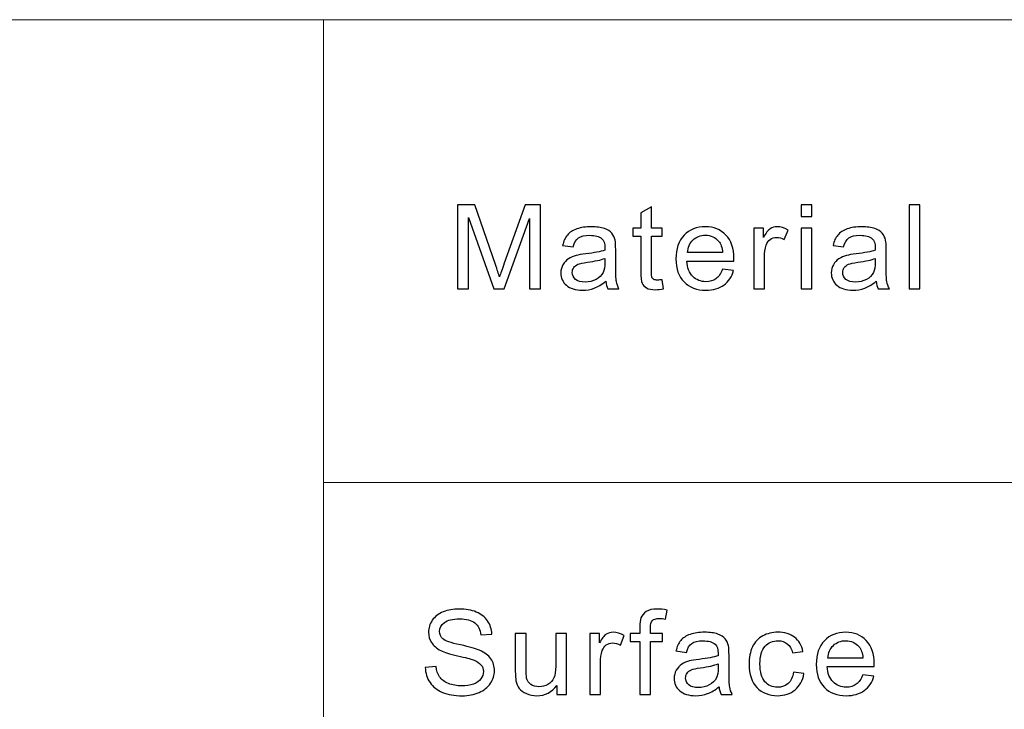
# Model space of a CAD drawing. Header units: millimetres. Extents: x -594 to 595, y -419 to 422.
# Tile 103 of 124: x 249 to 291, y -284 to -255. Entities that reach past the tile are written whole.
import ezdxf

# ---------------------------------------------------------------- set-up
doc = ezdxf.new("R2010")
doc.units = ezdxf.units.MM
doc.header["$MEASUREMENT"] = 0
doc.layers.add('layer 1', color=7, linetype='Continuous')

msp = doc.modelspace()

# ---------------------------------------------------------------- linework, layer by layer
at = {"layer": 'layer 1', "color": 5, "lineweight": 9}
msp.add_open_spline([(151.5964, -254.9936), (151.5964, -254.9936), (568.1284, -254.9936), (568.1284, -254.9936)], degree=3, dxfattribs=at)
at = {"layer": 'layer 1', "lineweight": 9}
for points in [[(262.4168, -254.9936), (262.4168, -254.9936), (262.4168, -392.7155), (262.4168, -392.7155)], [(262.4168, -274.6682), (262.4168, -274.6682), (384.7014, -274.6682), (384.7014, -274.6682)]]:
    msp.add_open_spline(points, degree=3, dxfattribs=at)
at = {"layer": 'layer 1', "color": 250}
for points, knots in [([(268.112, -266.4367), (268.112, -266.4367), (268.112, -262.8675), (268.112, -262.8675), (268.112, -262.8675), (268.112, -262.8675), (268.8469, -262.8675), (268.8469, -262.8675), (268.8469, -262.8675), (268.8469, -262.8675), (269.7233, -265.394), (269.7233, -265.394), (269.7233, -265.394), (269.8044, -265.6291), (269.8631, -265.8053), (269.9002, -265.9224), (269.9002, -265.9224), (269.9425, -265.7928), (270.0088, -265.6017), (270.0986, -265.35), (270.0986, -265.35), (270.0986, -265.35), (270.9906, -262.8675), (270.9906, -262.8675), (270.9906, -262.8675), (270.9906, -262.8675), (271.6471, -262.8675), (271.6471, -262.8675), (271.6471, -262.8675), (271.6471, -262.8675), (271.6471, -266.4367), (271.6471, -266.4367), (271.6471, -266.4367), (271.6471, -266.4367), (271.176, -266.4367), (271.176, -266.4367), (271.176, -266.4367), (271.176, -266.4367), (271.176, -263.4507), (271.176, -263.4507), (271.176, -263.4507), (271.176, -263.4507), (270.0943, -266.4367), (270.0943, -266.4367), (270.0943, -266.4367), (270.0943, -266.4367), (269.6526, -266.4367), (269.6526, -266.4367), (269.6526, -266.4367), (269.6526, -266.4367), (268.5829, -263.3959), (268.5829, -263.3959), (268.5829, -263.3959), (268.5829, -263.3959), (268.5829, -266.4367), (268.5829, -266.4367), (268.5829, -266.4367), (268.5829, -266.4367), (268.112, -266.4367), (268.112, -266.4367)], [0, 0, 0, 0, 0.0625, 0.0625, 0.0625, 0.0625, 0.125, 0.125, 0.125, 0.125, 0.1875, 0.1875, 0.1875, 0.1875, 0.25, 0.25, 0.25, 0.25, 0.3125, 0.3125, 0.3125, 0.3125, 0.375, 0.375, 0.375, 0.375, 0.4375, 0.4375, 0.4375, 0.4375, 0.5, 0.5, 0.5, 0.5, 0.5625, 0.5625, 0.5625, 0.5625, 0.625, 0.625, 0.625, 0.625, 0.6875, 0.6875, 0.6875, 0.6875, 0.75, 0.75, 0.75, 0.75, 0.8125, 0.8125, 0.8125, 0.8125, 0.875, 0.875, 0.875, 0.875, 1, 1, 1, 1]), ([(276.8192, -266.0454), (276.8192, -266.0454), (276.8812, -266.4325), (276.8812, -266.4325), (276.8812, -266.4325), (276.7536, -266.4583), (276.6389, -266.4716), (276.5388, -266.4716), (276.5388, -266.4716), (276.374, -266.4716), (276.2464, -266.4467), (276.155, -266.396), (276.155, -266.396), (276.0644, -266.3453), (276.0006, -266.2797), (275.9634, -266.1974), (275.9634, -266.1974), (275.9263, -266.1152), (275.9083, -265.9424), (275.9083, -265.679), (275.9083, -265.679), (275.9083, -265.679), (275.9083, -264.1885), (275.9083, -264.1885), (275.9083, -264.1885), (275.9083, -264.1885), (275.5718, -264.1885), (275.5718, -264.1885), (275.5718, -264.1885), (275.5718, -264.1885), (275.5718, -263.8495), (275.5718, -263.8495), (275.5718, -263.8495), (275.5718, -263.8495), (275.9083, -263.8495), (275.9083, -263.8495), (275.9083, -263.8495), (275.9083, -263.8495), (275.9083, -263.2098), (275.9083, -263.2098), (275.9083, -263.2098), (275.9083, -263.2098), (276.3637, -262.9464), (276.3637, -262.9464), (276.3637, -262.9464), (276.3637, -262.9464), (276.3637, -263.8495), (276.3637, -263.8495), (276.3637, -263.8495), (276.3637, -263.8495), (276.8192, -263.8495), (276.8192, -263.8495), (276.8192, -263.8495), (276.8192, -263.8495), (276.8192, -264.1885), (276.8192, -264.1885), (276.8192, -264.1885), (276.8192, -264.1885), (276.3637, -264.1885), (276.3637, -264.1885), (276.3637, -264.1885), (276.3637, -264.1885), (276.3637, -265.7039), (276.3637, -265.7039), (276.3637, -265.7039), (276.3637, -265.8294), (276.3714, -265.91), (276.3878, -265.9457), (276.3878, -265.9457), (276.4034, -265.9814), (276.4293, -266.0097), (276.4655, -266.0313), (276.4655, -266.0313), (276.5017, -266.052), (276.5535, -266.0628), (276.6207, -266.0628), (276.6207, -266.0628), (276.6708, -266.0628), (276.7372, -266.057), (276.8192, -266.0454)], [0, 0, 0, 0, 0.047619, 0.047619, 0.047619, 0.047619, 0.0952381, 0.0952381, 0.0952381, 0.0952381, 0.1428571, 0.1428571, 0.1428571, 0.1428571, 0.1904762, 0.1904762, 0.1904762, 0.1904762, 0.2380952, 0.2380952, 0.2380952, 0.2380952, 0.2857143, 0.2857143, 0.2857143, 0.2857143, 0.3333333, 0.3333333, 0.3333333, 0.3333333, 0.3809524, 0.3809524, 0.3809524, 0.3809524, 0.4285714, 0.4285714, 0.4285714, 0.4285714, 0.4761905, 0.4761905, 0.4761905, 0.4761905, 0.5238095, 0.5238095, 0.5238095, 0.5238095, 0.5714286, 0.5714286, 0.5714286, 0.5714286, 0.6190476, 0.6190476, 0.6190476, 0.6190476, 0.6666667, 0.6666667, 0.6666667, 0.6666667, 0.7142857, 0.7142857, 0.7142857, 0.7142857, 0.7619048, 0.7619048, 0.7619048, 0.7619048, 0.8095238, 0.8095238, 0.8095238, 0.8095238, 0.8571429, 0.8571429, 0.8571429, 0.8571429, 0.9047619, 0.9047619, 0.9047619, 0.9047619, 1, 1, 1, 1]), ([(282.7336, -263.366), (282.7336, -263.366), (282.7336, -262.8675), (282.7336, -262.8675), (282.7336, -262.8675), (282.7336, -262.8675), (283.1891, -262.8675), (283.1891, -262.8675), (283.1891, -262.8675), (283.1891, -262.8675), (283.1891, -263.366), (283.1891, -263.366), (283.1891, -263.366), (283.1891, -263.366), (282.7336, -263.366), (282.7336, -263.366)], [0, 0, 0, 0, 0.2, 0.2, 0.2, 0.2, 0.4, 0.4, 0.4, 0.4, 0.6, 0.6, 0.6, 0.6, 1, 1, 1, 1]), ([(287.327, -266.4367), (287.327, -266.4367), (287.327, -262.8675), (287.327, -262.8675), (287.327, -262.8675), (287.327, -262.8675), (287.7825, -262.8675), (287.7825, -262.8675), (287.7825, -262.8675), (287.7825, -262.8675), (287.7825, -266.4367), (287.7825, -266.4367), (287.7825, -266.4367), (287.7825, -266.4367), (287.327, -266.4367), (287.327, -266.4367)], [0, 0, 0, 0, 0.2, 0.2, 0.2, 0.2, 0.4, 0.4, 0.4, 0.4, 0.6, 0.6, 0.6, 0.6, 1, 1, 1, 1]), ([(274.419, -266.1127), (274.2499, -266.2514), (274.0869, -266.3486), (273.9307, -266.406), (273.9307, -266.406), (273.7747, -266.4633), (273.6073, -266.4915), (273.4279, -266.4915), (273.4279, -266.4915), (273.1328, -266.4915), (272.9059, -266.4226), (272.7473, -266.2838), (272.7473, -266.2838), (272.5885, -266.1459), (272.5092, -265.969), (272.5092, -265.7538), (272.5092, -265.7538), (272.5092, -265.6275), (272.5393, -265.512), (272.5989, -265.4073), (272.5989, -265.4073), (272.6592, -265.3026), (272.7377, -265.2196), (272.8344, -265.1564), (272.8344, -265.1564), (272.9319, -265.0933), (273.0405, -265.0451), (273.1622, -265.0127), (273.1622, -265.0127), (273.2519, -264.9902), (273.3873, -264.9686), (273.5676, -264.947), (273.5676, -264.947), (273.9351, -264.9055), (274.2068, -264.8548), (274.3802, -264.7967), (274.3802, -264.7967), (274.382, -264.7368), (274.3828, -264.6986), (274.3828, -264.6828), (274.3828, -264.6828), (274.3828, -264.5051), (274.3396, -264.3796), (274.2534, -264.3065), (274.2534, -264.3065), (274.1369, -264.2076), (273.9635, -264.1586), (273.7341, -264.1586), (273.7341, -264.1586), (273.5192, -264.1586), (273.3606, -264.1952), (273.2587, -264.2674), (273.2587, -264.2674), (273.1561, -264.3397), (273.0811, -264.4677), (273.0319, -264.6521), (273.0319, -264.6521), (273.0319, -264.6521), (272.5867, -264.5923), (272.5867, -264.5923), (272.5867, -264.5923), (272.6273, -264.4087), (272.6938, -264.26), (272.7869, -264.147), (272.7869, -264.147), (272.8801, -264.034), (273.0146, -263.9476), (273.1906, -263.8861), (273.1906, -263.8861), (273.3658, -263.8254), (273.5702, -263.7947), (273.8013, -263.7947), (273.8013, -263.7947), (274.0308, -263.7947), (274.218, -263.8205), (274.3621, -263.8728), (274.3621, -263.8728), (274.5053, -263.9251), (274.6114, -263.9899), (274.6787, -264.0689), (274.6787, -264.0689), (274.746, -264.1478), (274.7934, -264.2475), (274.8209, -264.368), (274.8209, -264.368), (274.8357, -264.4427), (274.8434, -264.5773), (274.8434, -264.7709), (274.8434, -264.7709), (274.8434, -264.7709), (274.8434, -265.3525), (274.8434, -265.3525), (274.8434, -265.3525), (274.8434, -265.7588), (274.8529, -266.0155), (274.8719, -266.1243), (274.8719, -266.1243), (274.89, -266.2331), (274.928, -266.337), (274.9831, -266.4367), (274.9831, -266.4367), (274.9831, -266.4367), (274.507, -266.4367), (274.507, -266.4367), (274.507, -266.4367), (274.4613, -266.3445), (274.4319, -266.2365), (274.419, -266.1127)], [0, 0, 0, 0, 0.0357143, 0.0357143, 0.0357143, 0.0357143, 0.0714286, 0.0714286, 0.0714286, 0.0714286, 0.1071429, 0.1071429, 0.1071429, 0.1071429, 0.1428571, 0.1428571, 0.1428571, 0.1428571, 0.1785714, 0.1785714, 0.1785714, 0.1785714, 0.2142857, 0.2142857, 0.2142857, 0.2142857, 0.25, 0.25, 0.25, 0.25, 0.2857143, 0.2857143, 0.2857143, 0.2857143, 0.3214286, 0.3214286, 0.3214286, 0.3214286, 0.3571429, 0.3571429, 0.3571429, 0.3571429, 0.3928571, 0.3928571, 0.3928571, 0.3928571, 0.4285714, 0.4285714, 0.4285714, 0.4285714, 0.4642857, 0.4642857, 0.4642857, 0.4642857, 0.5, 0.5, 0.5, 0.5, 0.5357143, 0.5357143, 0.5357143, 0.5357143, 0.5714286, 0.5714286, 0.5714286, 0.5714286, 0.6071429, 0.6071429, 0.6071429, 0.6071429, 0.6428571, 0.6428571, 0.6428571, 0.6428571, 0.6785714, 0.6785714, 0.6785714, 0.6785714, 0.7142857, 0.7142857, 0.7142857, 0.7142857, 0.75, 0.75, 0.75, 0.75, 0.7857143, 0.7857143, 0.7857143, 0.7857143, 0.8214286, 0.8214286, 0.8214286, 0.8214286, 0.8571429, 0.8571429, 0.8571429, 0.8571429, 0.8928571, 0.8928571, 0.8928571, 0.8928571, 0.9285714, 0.9285714, 0.9285714, 0.9285714, 1, 1, 1, 1]), ([(279.3885, -265.5992), (279.3885, -265.5992), (279.8595, -265.6591), (279.8595, -265.6591), (279.8595, -265.6591), (279.7862, -265.9224), (279.649, -266.1276), (279.4489, -266.273), (279.4489, -266.273), (279.2488, -266.4184), (278.9934, -266.4915), (278.682, -266.4915), (278.682, -266.4915), (278.2903, -266.4915), (277.9798, -266.3752), (277.7503, -266.1426), (277.7503, -266.1426), (277.5208, -265.9108), (277.4061, -265.5843), (277.4061, -265.1647), (277.4061, -265.1647), (277.4061, -264.731), (277.5218, -264.3937), (277.7538, -264.1544), (277.7538, -264.1544), (277.9859, -263.9143), (278.2869, -263.7947), (278.6569, -263.7947), (278.6569, -263.7947), (279.015, -263.7947), (279.3074, -263.9118), (279.5343, -264.147), (279.5343, -264.147), (279.7612, -264.3821), (279.875, -264.7128), (279.875, -265.139), (279.875, -265.139), (279.875, -265.1647), (279.8741, -265.2038), (279.8724, -265.2553), (279.8724, -265.2553), (279.8724, -265.2553), (277.872, -265.2553), (277.872, -265.2553), (277.872, -265.2553), (277.8892, -265.5386), (277.9721, -265.7563), (278.1221, -265.9066), (278.1221, -265.9066), (278.2714, -266.057), (278.4585, -266.1326), (278.682, -266.1326), (278.682, -266.1326), (278.8485, -266.1326), (278.9909, -266.0902), (279.1081, -266.0055), (279.1081, -266.0055), (279.2264, -265.9208), (279.3195, -265.7853), (279.3885, -265.5992)], [0, 0, 0, 0, 0.0625, 0.0625, 0.0625, 0.0625, 0.125, 0.125, 0.125, 0.125, 0.1875, 0.1875, 0.1875, 0.1875, 0.25, 0.25, 0.25, 0.25, 0.3125, 0.3125, 0.3125, 0.3125, 0.375, 0.375, 0.375, 0.375, 0.4375, 0.4375, 0.4375, 0.4375, 0.5, 0.5, 0.5, 0.5, 0.5625, 0.5625, 0.5625, 0.5625, 0.625, 0.625, 0.625, 0.625, 0.6875, 0.6875, 0.6875, 0.6875, 0.75, 0.75, 0.75, 0.75, 0.8125, 0.8125, 0.8125, 0.8125, 0.875, 0.875, 0.875, 0.875, 1, 1, 1, 1]), ([(280.7172, -266.4367), (280.7172, -266.4367), (280.7172, -263.8495), (280.7172, -263.8495), (280.7172, -263.8495), (280.7172, -263.8495), (281.1261, -263.8495), (281.1261, -263.8495), (281.1261, -263.8495), (281.1261, -263.8495), (281.1261, -264.2458), (281.1261, -264.2458), (281.1261, -264.2458), (281.2306, -264.0622), (281.3271, -263.9409), (281.416, -263.8828), (281.416, -263.8828), (281.5049, -263.8238), (281.6023, -263.7947), (281.7084, -263.7947), (281.7084, -263.7947), (281.862, -263.7947), (282.0181, -263.8412), (282.1769, -263.9334), (282.1769, -263.9334), (282.1769, -263.9334), (282.0147, -264.3381), (282.0147, -264.3381), (282.0147, -264.3381), (281.9042, -264.2782), (281.7939, -264.2483), (281.6834, -264.2483), (281.6834, -264.2483), (281.5842, -264.2483), (281.4953, -264.2774), (281.4169, -264.3347), (281.4169, -264.3347), (281.3384, -264.3921), (281.2823, -264.4718), (281.2486, -264.574), (281.2486, -264.574), (281.1978, -264.7294), (281.1727, -264.8997), (281.1727, -265.085), (281.1727, -265.085), (281.1727, -265.085), (281.1727, -266.4367), (281.1727, -266.4367), (281.1727, -266.4367), (281.1727, -266.4367), (280.7172, -266.4367), (280.7172, -266.4367)], [0, 0, 0, 0, 0.0714286, 0.0714286, 0.0714286, 0.0714286, 0.1428571, 0.1428571, 0.1428571, 0.1428571, 0.2142857, 0.2142857, 0.2142857, 0.2142857, 0.2857143, 0.2857143, 0.2857143, 0.2857143, 0.3571429, 0.3571429, 0.3571429, 0.3571429, 0.4285714, 0.4285714, 0.4285714, 0.4285714, 0.5, 0.5, 0.5, 0.5, 0.5714286, 0.5714286, 0.5714286, 0.5714286, 0.6428571, 0.6428571, 0.6428571, 0.6428571, 0.7142857, 0.7142857, 0.7142857, 0.7142857, 0.7857143, 0.7857143, 0.7857143, 0.7857143, 0.8571429, 0.8571429, 0.8571429, 0.8571429, 1, 1, 1, 1]), ([(282.7336, -266.4367), (282.7336, -266.4367), (282.7336, -263.8495), (282.7336, -263.8495), (282.7336, -263.8495), (282.7336, -263.8495), (283.1891, -263.8495), (283.1891, -263.8495), (283.1891, -263.8495), (283.1891, -263.8495), (283.1891, -266.4367), (283.1891, -266.4367), (283.1891, -266.4367), (283.1891, -266.4367), (282.7336, -266.4367), (282.7336, -266.4367)], [0, 0, 0, 0, 0.2, 0.2, 0.2, 0.2, 0.4, 0.4, 0.4, 0.4, 0.6, 0.6, 0.6, 0.6, 1, 1, 1, 1]), ([(285.9258, -266.1127), (285.7566, -266.2514), (285.5936, -266.3486), (285.4375, -266.406), (285.4375, -266.406), (285.2814, -266.4633), (285.114, -266.4915), (284.9346, -266.4915), (284.9346, -266.4915), (284.6395, -266.4915), (284.4127, -266.4226), (284.254, -266.2838), (284.254, -266.2838), (284.0953, -266.1459), (284.0159, -265.969), (284.0159, -265.7538), (284.0159, -265.7538), (284.0159, -265.6275), (284.046, -265.512), (284.1056, -265.4073), (284.1056, -265.4073), (284.166, -265.3026), (284.2445, -265.2196), (284.3411, -265.1564), (284.3411, -265.1564), (284.4386, -265.0933), (284.5472, -265.0451), (284.6689, -265.0127), (284.6689, -265.0127), (284.7586, -264.9902), (284.894, -264.9686), (285.0744, -264.947), (285.0744, -264.947), (285.4418, -264.9055), (285.7135, -264.8548), (285.8869, -264.7967), (285.8869, -264.7967), (285.8887, -264.7368), (285.8895, -264.6986), (285.8895, -264.6828), (285.8895, -264.6828), (285.8895, -264.5051), (285.8463, -264.3796), (285.7602, -264.3065), (285.7602, -264.3065), (285.6437, -264.2076), (285.4703, -264.1586), (285.2408, -264.1586), (285.2408, -264.1586), (285.026, -264.1586), (284.8673, -264.1952), (284.7655, -264.2674), (284.7655, -264.2674), (284.6629, -264.3397), (284.5878, -264.4677), (284.5386, -264.6521), (284.5386, -264.6521), (284.5386, -264.6521), (284.0935, -264.5923), (284.0935, -264.5923), (284.0935, -264.5923), (284.1341, -264.4087), (284.2005, -264.26), (284.2937, -264.147), (284.2937, -264.147), (284.3868, -264.034), (284.5214, -263.9476), (284.6974, -263.8861), (284.6974, -263.8861), (284.8725, -263.8254), (285.077, -263.7947), (285.3081, -263.7947), (285.3081, -263.7947), (285.5376, -263.7947), (285.7248, -263.8205), (285.8689, -263.8728), (285.8689, -263.8728), (286.0121, -263.9251), (286.1182, -263.9899), (286.1855, -264.0689), (286.1855, -264.0689), (286.2527, -264.1478), (286.3002, -264.2475), (286.3277, -264.368), (286.3277, -264.368), (286.3424, -264.4427), (286.3501, -264.5773), (286.3501, -264.7709), (286.3501, -264.7709), (286.3501, -264.7709), (286.3501, -265.3525), (286.3501, -265.3525), (286.3501, -265.3525), (286.3501, -265.7588), (286.3597, -266.0155), (286.3787, -266.1243), (286.3787, -266.1243), (286.3967, -266.2331), (286.4347, -266.337), (286.4899, -266.4367), (286.4899, -266.4367), (286.4899, -266.4367), (286.0137, -266.4367), (286.0137, -266.4367), (286.0137, -266.4367), (285.968, -266.3445), (285.9386, -266.2365), (285.9258, -266.1127)], [0, 0, 0, 0, 0.0357143, 0.0357143, 0.0357143, 0.0357143, 0.0714286, 0.0714286, 0.0714286, 0.0714286, 0.1071429, 0.1071429, 0.1071429, 0.1071429, 0.1428571, 0.1428571, 0.1428571, 0.1428571, 0.1785714, 0.1785714, 0.1785714, 0.1785714, 0.2142857, 0.2142857, 0.2142857, 0.2142857, 0.25, 0.25, 0.25, 0.25, 0.2857143, 0.2857143, 0.2857143, 0.2857143, 0.3214286, 0.3214286, 0.3214286, 0.3214286, 0.3571429, 0.3571429, 0.3571429, 0.3571429, 0.3928571, 0.3928571, 0.3928571, 0.3928571, 0.4285714, 0.4285714, 0.4285714, 0.4285714, 0.4642857, 0.4642857, 0.4642857, 0.4642857, 0.5, 0.5, 0.5, 0.5, 0.5357143, 0.5357143, 0.5357143, 0.5357143, 0.5714286, 0.5714286, 0.5714286, 0.5714286, 0.6071429, 0.6071429, 0.6071429, 0.6071429, 0.6428571, 0.6428571, 0.6428571, 0.6428571, 0.6785714, 0.6785714, 0.6785714, 0.6785714, 0.7142857, 0.7142857, 0.7142857, 0.7142857, 0.75, 0.75, 0.75, 0.75, 0.7857143, 0.7857143, 0.7857143, 0.7857143, 0.8214286, 0.8214286, 0.8214286, 0.8214286, 0.8571429, 0.8571429, 0.8571429, 0.8571429, 0.8928571, 0.8928571, 0.8928571, 0.8928571, 0.9285714, 0.9285714, 0.9285714, 0.9285714, 1, 1, 1, 1]), ([(277.8978, -264.8964), (277.8978, -264.8964), (279.3936, -264.8964), (279.3936, -264.8964), (279.3936, -264.8964), (279.3738, -264.6787), (279.3161, -264.5159), (279.222, -264.407), (279.222, -264.407), (279.078, -264.2384), (278.8898, -264.1536), (278.6595, -264.1536), (278.6595, -264.1536), (278.4508, -264.1536), (278.2757, -264.2209), (278.1333, -264.3555), (278.1333, -264.3555), (277.9919, -264.4901), (277.9134, -264.6704), (277.8978, -264.8964)], [0, 0, 0, 0, 0.1666667, 0.1666667, 0.1666667, 0.1666667, 0.3333333, 0.3333333, 0.3333333, 0.3333333, 0.5, 0.5, 0.5, 0.5, 0.6666667, 0.6666667, 0.6666667, 0.6666667, 1, 1, 1, 1]), ([(274.3828, -265.1406), (274.2172, -265.2054), (273.9687, -265.2603), (273.6375, -265.3051), (273.6375, -265.3051), (273.4494, -265.3309), (273.3166, -265.36), (273.2389, -265.3924), (273.2389, -265.3924), (273.1613, -265.4248), (273.1017, -265.4721), (273.0595, -265.5336), (273.0595, -265.5336), (273.0172, -265.5959), (272.9956, -265.6649), (272.9956, -265.7413), (272.9956, -265.7413), (272.9956, -265.8568), (273.0414, -265.954), (273.1337, -266.0313), (273.1337, -266.0313), (273.226, -266.1085), (273.3606, -266.1476), (273.5374, -266.1476), (273.5374, -266.1476), (273.7125, -266.1476), (273.8686, -266.111), (274.0058, -266.0371), (274.0058, -266.0371), (274.1421, -265.964), (274.243, -265.8634), (274.3069, -265.7363), (274.3069, -265.7363), (274.356, -265.6375), (274.3802, -265.4921), (274.3802, -265.3001), (274.3802, -265.3001), (274.3802, -265.3001), (274.3828, -265.1406), (274.3828, -265.1406)], [0, 0, 0, 0, 0.0909091, 0.0909091, 0.0909091, 0.0909091, 0.1818182, 0.1818182, 0.1818182, 0.1818182, 0.2727273, 0.2727273, 0.2727273, 0.2727273, 0.3636364, 0.3636364, 0.3636364, 0.3636364, 0.4545455, 0.4545455, 0.4545455, 0.4545455, 0.5454545, 0.5454545, 0.5454545, 0.5454545, 0.6363636, 0.6363636, 0.6363636, 0.6363636, 0.7272727, 0.7272727, 0.7272727, 0.7272727, 0.8181818, 0.8181818, 0.8181818, 0.8181818, 1, 1, 1, 1]), ([(285.8895, -265.1406), (285.7239, -265.2054), (285.4755, -265.2603), (285.1442, -265.3051), (285.1442, -265.3051), (284.9561, -265.3309), (284.8233, -265.36), (284.7456, -265.3924), (284.7456, -265.3924), (284.6681, -265.4248), (284.6085, -265.4721), (284.5662, -265.5336), (284.5662, -265.5336), (284.524, -265.5959), (284.5024, -265.6649), (284.5024, -265.7413), (284.5024, -265.7413), (284.5024, -265.8568), (284.5482, -265.954), (284.6405, -266.0313), (284.6405, -266.0313), (284.7328, -266.1085), (284.8673, -266.1476), (285.0442, -266.1476), (285.0442, -266.1476), (285.2192, -266.1476), (285.3754, -266.111), (285.5125, -266.0371), (285.5125, -266.0371), (285.6489, -265.964), (285.7498, -265.8634), (285.8136, -265.7363), (285.8136, -265.7363), (285.8627, -265.6375), (285.8869, -265.4921), (285.8869, -265.3001), (285.8869, -265.3001), (285.8869, -265.3001), (285.8895, -265.1406), (285.8895, -265.1406)], [0, 0, 0, 0, 0.0909091, 0.0909091, 0.0909091, 0.0909091, 0.1818182, 0.1818182, 0.1818182, 0.1818182, 0.2727273, 0.2727273, 0.2727273, 0.2727273, 0.3636364, 0.3636364, 0.3636364, 0.3636364, 0.4545455, 0.4545455, 0.4545455, 0.4545455, 0.5454545, 0.5454545, 0.5454545, 0.5454545, 0.6363636, 0.6363636, 0.6363636, 0.6363636, 0.7272727, 0.7272727, 0.7272727, 0.7272727, 0.8181818, 0.8181818, 0.8181818, 0.8181818, 1, 1, 1, 1]), ([(266.7389, -282.5279), (266.7389, -282.5279), (267.1996, -282.488), (267.1996, -282.488), (267.1996, -282.488), (267.2211, -282.6675), (267.272, -282.8145), (267.3522, -282.93), (267.3522, -282.93), (267.4325, -283.0446), (267.5566, -283.1377), (267.7248, -283.2091), (267.7248, -283.2091), (267.8931, -283.2798), (268.0829, -283.3155), (268.2933, -283.3155), (268.2933, -283.3155), (268.4805, -283.3155), (268.6453, -283.2889), (268.7885, -283.2349), (268.7885, -283.2349), (268.9317, -283.1809), (269.0378, -283.107), (269.1077, -283.0131), (269.1077, -283.0131), (269.1775, -282.9192), (269.2129, -282.817), (269.2129, -282.7073), (269.2129, -282.7073), (269.2129, -282.596), (269.1793, -282.4988), (269.112, -282.4149), (269.112, -282.4149), (269.0447, -282.3318), (268.9334, -282.262), (268.7782, -282.2047), (268.7782, -282.2047), (268.6789, -282.1681), (268.459, -282.11), (268.1183, -282.031), (268.1183, -282.031), (267.7775, -281.9521), (267.5394, -281.8782), (267.4031, -281.8084), (267.4031, -281.8084), (267.2263, -281.7187), (267.0951, -281.6073), (267.0089, -281.4752), (267.0089, -281.4752), (266.9217, -281.3431), (266.8786, -281.1944), (266.8786, -281.0307), (266.8786, -281.0307), (266.8786, -280.8496), (266.9321, -280.681), (267.0382, -280.5248), (267.0382, -280.5248), (267.1443, -280.3677), (267.2987, -280.2489), (267.5032, -280.1675), (267.5032, -280.1675), (267.7068, -280.0861), (267.9337, -280.0454), (268.1829, -280.0454), (268.1829, -280.0454), (268.4573, -280.0454), (268.6997, -280.0878), (268.9092, -280.1733), (268.9092, -280.1733), (269.1189, -280.2581), (269.2802, -280.3835), (269.3932, -280.5497), (269.3932, -280.5497), (269.5063, -280.715), (269.5666, -280.9028), (269.5752, -281.1122), (269.5752, -281.1122), (269.5752, -281.1122), (269.1042, -281.1471), (269.1042, -281.1471), (269.1042, -281.1471), (269.0792, -280.9219), (268.9939, -280.7516), (268.8481, -280.6369), (268.8481, -280.6369), (268.7022, -280.5215), (268.4865, -280.4641), (268.2019, -280.4641), (268.2019, -280.4641), (267.9052, -280.4641), (267.6886, -280.5165), (267.5532, -280.6211), (267.5532, -280.6211), (267.4178, -280.7258), (267.3496, -280.8521), (267.3496, -281), (267.3496, -281), (267.3496, -281.1279), (267.3979, -281.2335), (267.4937, -281.3165), (267.4937, -281.3165), (267.5886, -281.3988), (267.8344, -281.4844), (268.233, -281.5708), (268.233, -281.5708), (268.6315, -281.658), (268.905, -281.7336), (269.0534, -281.7984), (269.0534, -281.7984), (269.2682, -281.894), (269.4278, -282.0144), (269.5303, -282.1615), (269.5303, -282.1615), (269.633, -282.3077), (269.6839, -282.4764), (269.6839, -282.6675), (269.6839, -282.6675), (269.6839, -282.8577), (269.6278, -283.0355), (269.5149, -283.2033), (269.5149, -283.2033), (269.4018, -283.3712), (269.2406, -283.5016), (269.0292, -283.5946), (269.0292, -283.5946), (268.8179, -283.6877), (268.5806, -283.7342), (268.3157, -283.7342), (268.3157, -283.7342), (267.9811, -283.7342), (267.7008, -283.6869), (267.4747, -283.593), (267.4747, -283.593), (267.2479, -283.4991), (267.071, -283.3579), (266.9425, -283.1684), (266.9425, -283.1684), (266.8131, -282.9798), (266.7458, -282.7663), (266.7389, -282.5279)], [0, 0, 0, 0, 0.0277778, 0.0277778, 0.0277778, 0.0277778, 0.0555556, 0.0555556, 0.0555556, 0.0555556, 0.0833333, 0.0833333, 0.0833333, 0.0833333, 0.1111111, 0.1111111, 0.1111111, 0.1111111, 0.1388889, 0.1388889, 0.1388889, 0.1388889, 0.1666667, 0.1666667, 0.1666667, 0.1666667, 0.1944444, 0.1944444, 0.1944444, 0.1944444, 0.2222222, 0.2222222, 0.2222222, 0.2222222, 0.25, 0.25, 0.25, 0.25, 0.2777778, 0.2777778, 0.2777778, 0.2777778, 0.3055556, 0.3055556, 0.3055556, 0.3055556, 0.3333333, 0.3333333, 0.3333333, 0.3333333, 0.3611111, 0.3611111, 0.3611111, 0.3611111, 0.3888889, 0.3888889, 0.3888889, 0.3888889, 0.4166667, 0.4166667, 0.4166667, 0.4166667, 0.4444444, 0.4444444, 0.4444444, 0.4444444, 0.4722222, 0.4722222, 0.4722222, 0.4722222, 0.5, 0.5, 0.5, 0.5, 0.5277778, 0.5277778, 0.5277778, 0.5277778, 0.5555556, 0.5555556, 0.5555556, 0.5555556, 0.5833333, 0.5833333, 0.5833333, 0.5833333, 0.6111111, 0.6111111, 0.6111111, 0.6111111, 0.6388889, 0.6388889, 0.6388889, 0.6388889, 0.6666667, 0.6666667, 0.6666667, 0.6666667, 0.6944444, 0.6944444, 0.6944444, 0.6944444, 0.7222222, 0.7222222, 0.7222222, 0.7222222, 0.75, 0.75, 0.75, 0.75, 0.7777778, 0.7777778, 0.7777778, 0.7777778, 0.8055556, 0.8055556, 0.8055556, 0.8055556, 0.8333333, 0.8333333, 0.8333333, 0.8333333, 0.8611111, 0.8611111, 0.8611111, 0.8611111, 0.8888889, 0.8888889, 0.8888889, 0.8888889, 0.9166667, 0.9166667, 0.9166667, 0.9166667, 0.9444444, 0.9444444, 0.9444444, 0.9444444, 1, 1, 1, 1]), ([(275.8683, -283.6744), (275.8683, -283.6744), (275.8683, -281.4262), (275.8683, -281.4262), (275.8683, -281.4262), (275.8683, -281.4262), (275.4646, -281.4262), (275.4646, -281.4262), (275.4646, -281.4262), (275.4646, -281.4262), (275.4646, -281.0872), (275.4646, -281.0872), (275.4646, -281.0872), (275.4646, -281.0872), (275.8683, -281.0872), (275.8683, -281.0872), (275.8683, -281.0872), (275.8683, -281.0872), (275.8683, -280.8131), (275.8683, -280.8131), (275.8683, -280.8131), (275.8683, -280.6394), (275.8838, -280.5106), (275.9158, -280.4267), (275.9158, -280.4267), (275.9598, -280.3137), (276.0357, -280.2215), (276.1461, -280.1509), (276.1461, -280.1509), (276.2556, -280.0803), (276.41, -280.0454), (276.6084, -280.0454), (276.6084, -280.0454), (276.737, -280.0454), (276.8785, -280.0603), (277.0337, -280.0894), (277.0337, -280.0894), (277.0337, -280.0894), (276.9656, -280.4733), (276.9656, -280.4733), (276.9656, -280.4733), (276.8707, -280.4575), (276.7818, -280.4492), (276.6973, -280.4492), (276.6973, -280.4492), (276.5593, -280.4492), (276.4618, -280.4774), (276.404, -280.5339), (276.404, -280.5339), (276.3471, -280.5904), (276.3186, -280.6959), (276.3186, -280.8505), (276.3186, -280.8505), (276.3186, -280.8505), (276.3186, -281.0872), (276.3186, -281.0872), (276.3186, -281.0872), (276.3186, -281.0872), (276.8413, -281.0872), (276.8413, -281.0872), (276.8413, -281.0872), (276.8413, -281.0872), (276.8413, -281.4262), (276.8413, -281.4262), (276.8413, -281.4262), (276.8413, -281.4262), (276.3238, -281.4262), (276.3238, -281.4262), (276.3238, -281.4262), (276.3238, -281.4262), (276.3238, -283.6744), (276.3238, -283.6744), (276.3238, -283.6744), (276.3238, -283.6744), (275.8683, -283.6744), (275.8683, -283.6744)], [0, 0, 0, 0, 0.05, 0.05, 0.05, 0.05, 0.1, 0.1, 0.1, 0.1, 0.15, 0.15, 0.15, 0.15, 0.2, 0.2, 0.2, 0.2, 0.25, 0.25, 0.25, 0.25, 0.3, 0.3, 0.3, 0.3, 0.35, 0.35, 0.35, 0.35, 0.4, 0.4, 0.4, 0.4, 0.45, 0.45, 0.45, 0.45, 0.5, 0.5, 0.5, 0.5, 0.55, 0.55, 0.55, 0.55, 0.6, 0.6, 0.6, 0.6, 0.65, 0.65, 0.65, 0.65, 0.7, 0.7, 0.7, 0.7, 0.75, 0.75, 0.75, 0.75, 0.8, 0.8, 0.8, 0.8, 0.85, 0.85, 0.85, 0.85, 0.9, 0.9, 0.9, 0.9, 1, 1, 1, 1]), ([(272.3369, -283.6744), (272.3369, -283.6744), (272.3369, -283.2897), (272.3369, -283.2897), (272.3369, -283.2897), (272.1281, -283.583), (271.8451, -283.7292), (271.4871, -283.7292), (271.4871, -283.7292), (271.3293, -283.7292), (271.1818, -283.7002), (271.0446, -283.642), (271.0446, -283.642), (270.9074, -283.583), (270.8057, -283.5099), (270.7392, -283.4218), (270.7392, -283.4218), (270.6728, -283.3329), (270.6263, -283.2249), (270.5995, -283.097), (270.5995, -283.097), (270.5814, -283.0106), (270.5719, -282.8743), (270.5719, -282.6882), (270.5719, -282.6882), (270.5719, -282.6882), (270.5719, -281.0872), (270.5719, -281.0872), (270.5719, -281.0872), (270.5719, -281.0872), (271.0274, -281.0872), (271.0274, -281.0872), (271.0274, -281.0872), (271.0274, -281.0872), (271.0274, -282.5187), (271.0274, -282.5187), (271.0274, -282.5187), (271.0274, -282.7472), (271.0368, -282.9017), (271.055, -282.9807), (271.055, -282.9807), (271.0834, -283.0962), (271.1439, -283.1859), (271.237, -283.2515), (271.237, -283.2515), (271.3293, -283.3171), (271.4432, -283.3504), (271.5794, -283.3504), (271.5794, -283.3504), (271.7158, -283.3504), (271.8435, -283.3171), (271.9625, -283.2499), (271.9625, -283.2499), (272.0816, -283.1826), (272.1661, -283.0903), (272.2161, -282.9749), (272.2161, -282.9749), (272.2652, -282.8594), (272.2903, -282.6907), (272.2903, -282.4705), (272.2903, -282.4705), (272.2903, -282.4705), (272.2903, -281.0872), (272.2903, -281.0872), (272.2903, -281.0872), (272.2903, -281.0872), (272.7458, -281.0872), (272.7458, -281.0872), (272.7458, -281.0872), (272.7458, -281.0872), (272.7458, -283.6744), (272.7458, -283.6744), (272.7458, -283.6744), (272.7458, -283.6744), (272.3369, -283.6744), (272.3369, -283.6744)], [0, 0, 0, 0, 0.05, 0.05, 0.05, 0.05, 0.1, 0.1, 0.1, 0.1, 0.15, 0.15, 0.15, 0.15, 0.2, 0.2, 0.2, 0.2, 0.25, 0.25, 0.25, 0.25, 0.3, 0.3, 0.3, 0.3, 0.35, 0.35, 0.35, 0.35, 0.4, 0.4, 0.4, 0.4, 0.45, 0.45, 0.45, 0.45, 0.5, 0.5, 0.5, 0.5, 0.55, 0.55, 0.55, 0.55, 0.6, 0.6, 0.6, 0.6, 0.65, 0.65, 0.65, 0.65, 0.7, 0.7, 0.7, 0.7, 0.75, 0.75, 0.75, 0.75, 0.8, 0.8, 0.8, 0.8, 0.85, 0.85, 0.85, 0.85, 0.9, 0.9, 0.9, 0.9, 1, 1, 1, 1]), ([(273.7433, -283.6744), (273.7433, -283.6744), (273.7433, -281.0872), (273.7433, -281.0872), (273.7433, -281.0872), (273.7433, -281.0872), (274.1521, -281.0872), (274.1521, -281.0872), (274.1521, -281.0872), (274.1521, -281.0872), (274.1521, -281.4835), (274.1521, -281.4835), (274.1521, -281.4835), (274.2566, -281.2999), (274.3531, -281.1786), (274.442, -281.1205), (274.442, -281.1205), (274.5309, -281.0615), (274.6283, -281.0324), (274.7344, -281.0324), (274.7344, -281.0324), (274.888, -281.0324), (275.0441, -281.0789), (275.2029, -281.1711), (275.2029, -281.1711), (275.2029, -281.1711), (275.0407, -281.5758), (275.0407, -281.5758), (275.0407, -281.5758), (274.9302, -281.5159), (274.8199, -281.486), (274.7094, -281.486), (274.7094, -281.486), (274.6102, -281.486), (274.5214, -281.5151), (274.4429, -281.5724), (274.4429, -281.5724), (274.3644, -281.6298), (274.3083, -281.7095), (274.2747, -281.8117), (274.2747, -281.8117), (274.2238, -281.9671), (274.1988, -282.1374), (274.1988, -282.3227), (274.1988, -282.3227), (274.1988, -282.3227), (274.1988, -283.6744), (274.1988, -283.6744), (274.1988, -283.6744), (274.1988, -283.6744), (273.7433, -283.6744), (273.7433, -283.6744)], [0, 0, 0, 0, 0.0714286, 0.0714286, 0.0714286, 0.0714286, 0.1428571, 0.1428571, 0.1428571, 0.1428571, 0.2142857, 0.2142857, 0.2142857, 0.2142857, 0.2857143, 0.2857143, 0.2857143, 0.2857143, 0.3571429, 0.3571429, 0.3571429, 0.3571429, 0.4285714, 0.4285714, 0.4285714, 0.4285714, 0.5, 0.5, 0.5, 0.5, 0.5714286, 0.5714286, 0.5714286, 0.5714286, 0.6428571, 0.6428571, 0.6428571, 0.6428571, 0.7142857, 0.7142857, 0.7142857, 0.7142857, 0.7857143, 0.7857143, 0.7857143, 0.7857143, 0.8571429, 0.8571429, 0.8571429, 0.8571429, 1, 1, 1, 1]), ([(279.2399, -283.3504), (279.0708, -283.4891), (278.9078, -283.5863), (278.7516, -283.6437), (278.7516, -283.6437), (278.5955, -283.701), (278.4282, -283.7292), (278.2487, -283.7292), (278.2487, -283.7292), (277.9537, -283.7292), (277.7268, -283.6603), (277.5681, -283.5215), (277.5681, -283.5215), (277.4094, -283.3836), (277.3301, -283.2067), (277.3301, -282.9915), (277.3301, -282.9915), (277.3301, -282.8652), (277.3602, -282.7497), (277.4198, -282.645), (277.4198, -282.645), (277.4801, -282.5403), (277.5586, -282.4573), (277.6553, -282.3941), (277.6553, -282.3941), (277.7527, -282.331), (277.8614, -282.2828), (277.983, -282.2504), (277.983, -282.2504), (278.0728, -282.2279), (278.2081, -282.2063), (278.3885, -282.1847), (278.3885, -282.1847), (278.756, -282.1432), (279.0277, -282.0925), (279.2011, -282.0344), (279.2011, -282.0344), (279.2028, -281.9745), (279.2037, -281.9363), (279.2037, -281.9205), (279.2037, -281.9205), (279.2037, -281.7428), (279.1605, -281.6173), (279.0743, -281.5442), (279.0743, -281.5442), (278.9578, -281.4453), (278.7844, -281.3963), (278.5549, -281.3963), (278.5549, -281.3963), (278.3401, -281.3963), (278.1815, -281.4329), (278.0796, -281.5051), (278.0796, -281.5051), (277.977, -281.5774), (277.902, -281.7054), (277.8527, -281.8898), (277.8527, -281.8898), (277.8527, -281.8898), (277.4076, -281.83), (277.4076, -281.83), (277.4076, -281.83), (277.4482, -281.6464), (277.5147, -281.4977), (277.6078, -281.3847), (277.6078, -281.3847), (277.7009, -281.2717), (277.8355, -281.1853), (278.0115, -281.1238), (278.0115, -281.1238), (278.1867, -281.0631), (278.3911, -281.0324), (278.6222, -281.0324), (278.6222, -281.0324), (278.8517, -281.0324), (279.0389, -281.0582), (279.183, -281.1105), (279.183, -281.1105), (279.3262, -281.1628), (279.4323, -281.2276), (279.4996, -281.3066), (279.4996, -281.3066), (279.5669, -281.3855), (279.6143, -281.4852), (279.6418, -281.6057), (279.6418, -281.6057), (279.6566, -281.6804), (279.6643, -281.815), (279.6643, -282.0086), (279.6643, -282.0086), (279.6643, -282.0086), (279.6643, -282.5902), (279.6643, -282.5902), (279.6643, -282.5902), (279.6643, -282.9965), (279.6738, -283.2532), (279.6928, -283.362), (279.6928, -283.362), (279.7109, -283.4708), (279.7489, -283.5747), (279.804, -283.6744), (279.804, -283.6744), (279.804, -283.6744), (279.3279, -283.6744), (279.3279, -283.6744), (279.3279, -283.6744), (279.2822, -283.5822), (279.2528, -283.4742), (279.2399, -283.3504)], [0, 0, 0, 0, 0.0357143, 0.0357143, 0.0357143, 0.0357143, 0.0714286, 0.0714286, 0.0714286, 0.0714286, 0.1071429, 0.1071429, 0.1071429, 0.1071429, 0.1428571, 0.1428571, 0.1428571, 0.1428571, 0.1785714, 0.1785714, 0.1785714, 0.1785714, 0.2142857, 0.2142857, 0.2142857, 0.2142857, 0.25, 0.25, 0.25, 0.25, 0.2857143, 0.2857143, 0.2857143, 0.2857143, 0.3214286, 0.3214286, 0.3214286, 0.3214286, 0.3571429, 0.3571429, 0.3571429, 0.3571429, 0.3928571, 0.3928571, 0.3928571, 0.3928571, 0.4285714, 0.4285714, 0.4285714, 0.4285714, 0.4642857, 0.4642857, 0.4642857, 0.4642857, 0.5, 0.5, 0.5, 0.5, 0.5357143, 0.5357143, 0.5357143, 0.5357143, 0.5714286, 0.5714286, 0.5714286, 0.5714286, 0.6071429, 0.6071429, 0.6071429, 0.6071429, 0.6428571, 0.6428571, 0.6428571, 0.6428571, 0.6785714, 0.6785714, 0.6785714, 0.6785714, 0.7142857, 0.7142857, 0.7142857, 0.7142857, 0.75, 0.75, 0.75, 0.75, 0.7857143, 0.7857143, 0.7857143, 0.7857143, 0.8214286, 0.8214286, 0.8214286, 0.8214286, 0.8571429, 0.8571429, 0.8571429, 0.8571429, 0.8928571, 0.8928571, 0.8928571, 0.8928571, 0.9285714, 0.9285714, 0.9285714, 0.9285714, 1, 1, 1, 1]), ([(282.4061, -282.7273), (282.4061, -282.7273), (282.8512, -282.7871), (282.8512, -282.7871), (282.8512, -282.7871), (282.802, -283.082), (282.6778, -283.3122), (282.4768, -283.4792), (282.4768, -283.4792), (282.2758, -283.6462), (282.0283, -283.7292), (281.7358, -283.7292), (281.7358, -283.7292), (281.3691, -283.7292), (281.0742, -283.6138), (280.8517, -283.3828), (280.8517, -283.3828), (280.6282, -283.1518), (280.5169, -282.8212), (280.5169, -282.3908), (280.5169, -282.3908), (280.5169, -282.1116), (280.5652, -281.8682), (280.6609, -281.6588), (280.6609, -281.6588), (280.7568, -281.4503), (280.9025, -281.2933), (281.0992, -281.1894), (281.0992, -281.1894), (281.295, -281.0847), (281.5081, -281.0324), (281.7393, -281.0324), (281.7393, -281.0324), (282.0299, -281.0324), (282.2689, -281.103), (282.4535, -281.2451), (282.4535, -281.2451), (282.639, -281.3872), (282.7581, -281.5891), (282.8098, -281.8499), (282.8098, -281.8499), (282.8098, -281.8499), (282.3699, -281.9147), (282.3699, -281.9147), (282.3699, -281.9147), (282.3276, -281.7411), (282.2534, -281.6107), (282.1456, -281.5226), (282.1456, -281.5226), (282.0386, -281.4353), (281.9092, -281.3913), (281.7574, -281.3913), (281.7574, -281.3913), (281.5279, -281.3913), (281.3416, -281.4702), (281.1975, -281.6281), (281.1975, -281.6281), (281.0543, -281.7868), (280.9827, -282.036), (280.9827, -282.3783), (280.9827, -282.3783), (280.9827, -282.7256), (281.0517, -282.9773), (281.1897, -283.1344), (281.1897, -283.1344), (281.3287, -283.2914), (281.5089, -283.3703), (281.7307, -283.3703), (281.7307, -283.3703), (281.9101, -283.3703), (282.0593, -283.318), (282.1783, -283.2125), (282.1783, -283.2125), (282.2982, -283.1078), (282.3741, -282.9458), (282.4061, -282.7273)], [0, 0, 0, 0, 0.05, 0.05, 0.05, 0.05, 0.1, 0.1, 0.1, 0.1, 0.15, 0.15, 0.15, 0.15, 0.2, 0.2, 0.2, 0.2, 0.25, 0.25, 0.25, 0.25, 0.3, 0.3, 0.3, 0.3, 0.35, 0.35, 0.35, 0.35, 0.4, 0.4, 0.4, 0.4, 0.45, 0.45, 0.45, 0.45, 0.5, 0.5, 0.5, 0.5, 0.55, 0.55, 0.55, 0.55, 0.6, 0.6, 0.6, 0.6, 0.65, 0.65, 0.65, 0.65, 0.7, 0.7, 0.7, 0.7, 0.75, 0.75, 0.75, 0.75, 0.8, 0.8, 0.8, 0.8, 0.85, 0.85, 0.85, 0.85, 0.9, 0.9, 0.9, 0.9, 1, 1, 1, 1]), ([(285.3593, -282.8369), (285.3593, -282.8369), (285.8303, -282.8968), (285.8303, -282.8968), (285.8303, -282.8968), (285.757, -283.1601), (285.6198, -283.3653), (285.4197, -283.5107), (285.4197, -283.5107), (285.2196, -283.6561), (284.9642, -283.7292), (284.6528, -283.7292), (284.6528, -283.7292), (284.2611, -283.7292), (283.9506, -283.6129), (283.7211, -283.3803), (283.7211, -283.3803), (283.4916, -283.1485), (283.3769, -282.822), (283.3769, -282.4024), (283.3769, -282.4024), (283.3769, -281.9687), (283.4926, -281.6314), (283.7246, -281.3921), (283.7246, -281.3921), (283.9567, -281.152), (284.2577, -281.0324), (284.6277, -281.0324), (284.6277, -281.0324), (284.9858, -281.0324), (285.2782, -281.1495), (285.5051, -281.3847), (285.5051, -281.3847), (285.732, -281.6198), (285.8458, -281.9505), (285.8458, -282.3767), (285.8458, -282.3767), (285.8458, -282.4024), (285.8449, -282.4415), (285.8432, -282.493), (285.8432, -282.493), (285.8432, -282.493), (283.8428, -282.493), (283.8428, -282.493), (283.8428, -282.493), (283.86, -282.7763), (283.9429, -282.994), (284.0929, -283.1443), (284.0929, -283.1443), (284.2422, -283.2947), (284.4293, -283.3703), (284.6528, -283.3703), (284.6528, -283.3703), (284.8193, -283.3703), (284.9617, -283.3279), (285.0789, -283.2432), (285.0789, -283.2432), (285.1972, -283.1585), (285.2903, -283.023), (285.3593, -282.8369)], [0, 0, 0, 0, 0.0625, 0.0625, 0.0625, 0.0625, 0.125, 0.125, 0.125, 0.125, 0.1875, 0.1875, 0.1875, 0.1875, 0.25, 0.25, 0.25, 0.25, 0.3125, 0.3125, 0.3125, 0.3125, 0.375, 0.375, 0.375, 0.375, 0.4375, 0.4375, 0.4375, 0.4375, 0.5, 0.5, 0.5, 0.5, 0.5625, 0.5625, 0.5625, 0.5625, 0.625, 0.625, 0.625, 0.625, 0.6875, 0.6875, 0.6875, 0.6875, 0.75, 0.75, 0.75, 0.75, 0.8125, 0.8125, 0.8125, 0.8125, 0.875, 0.875, 0.875, 0.875, 1, 1, 1, 1]), ([(283.8686, -282.1341), (283.8686, -282.1341), (285.3644, -282.1341), (285.3644, -282.1341), (285.3644, -282.1341), (285.3446, -281.9164), (285.2869, -281.7536), (285.1928, -281.6447), (285.1928, -281.6447), (285.0488, -281.4761), (284.8606, -281.3913), (284.6303, -281.3913), (284.6303, -281.3913), (284.4216, -281.3913), (284.2465, -281.4586), (284.1041, -281.5932), (284.1041, -281.5932), (283.9627, -281.7278), (283.8842, -281.9081), (283.8686, -282.1341)], [0, 0, 0, 0, 0.1666667, 0.1666667, 0.1666667, 0.1666667, 0.3333333, 0.3333333, 0.3333333, 0.3333333, 0.5, 0.5, 0.5, 0.5, 0.6666667, 0.6666667, 0.6666667, 0.6666667, 1, 1, 1, 1]), ([(279.2037, -282.3783), (279.0381, -282.4431), (278.7896, -282.498), (278.4584, -282.5428), (278.4584, -282.5428), (278.2702, -282.5686), (278.1374, -282.5977), (278.0598, -282.6301), (278.0598, -282.6301), (277.9822, -282.6625), (277.9226, -282.7098), (277.8804, -282.7713), (277.8804, -282.7713), (277.8381, -282.8336), (277.8165, -282.9026), (277.8165, -282.979), (277.8165, -282.979), (277.8165, -283.0945), (277.8623, -283.1917), (277.9546, -283.269), (277.9546, -283.269), (278.0469, -283.3462), (278.1815, -283.3853), (278.3583, -283.3853), (278.3583, -283.3853), (278.5333, -283.3853), (278.6895, -283.3487), (278.8267, -283.2748), (278.8267, -283.2748), (278.963, -283.2017), (279.0639, -283.1011), (279.1278, -282.974), (279.1278, -282.974), (279.1769, -282.8752), (279.2011, -282.7298), (279.2011, -282.5378), (279.2011, -282.5378), (279.2011, -282.5378), (279.2037, -282.3783), (279.2037, -282.3783)], [0, 0, 0, 0, 0.0909091, 0.0909091, 0.0909091, 0.0909091, 0.1818182, 0.1818182, 0.1818182, 0.1818182, 0.2727273, 0.2727273, 0.2727273, 0.2727273, 0.3636364, 0.3636364, 0.3636364, 0.3636364, 0.4545455, 0.4545455, 0.4545455, 0.4545455, 0.5454545, 0.5454545, 0.5454545, 0.5454545, 0.6363636, 0.6363636, 0.6363636, 0.6363636, 0.7272727, 0.7272727, 0.7272727, 0.7272727, 0.8181818, 0.8181818, 0.8181818, 0.8181818, 1, 1, 1, 1])]:
    msp.add_open_spline(points, degree=3, knots=knots, dxfattribs=at)

doc.saveas('drawing.dxf')
